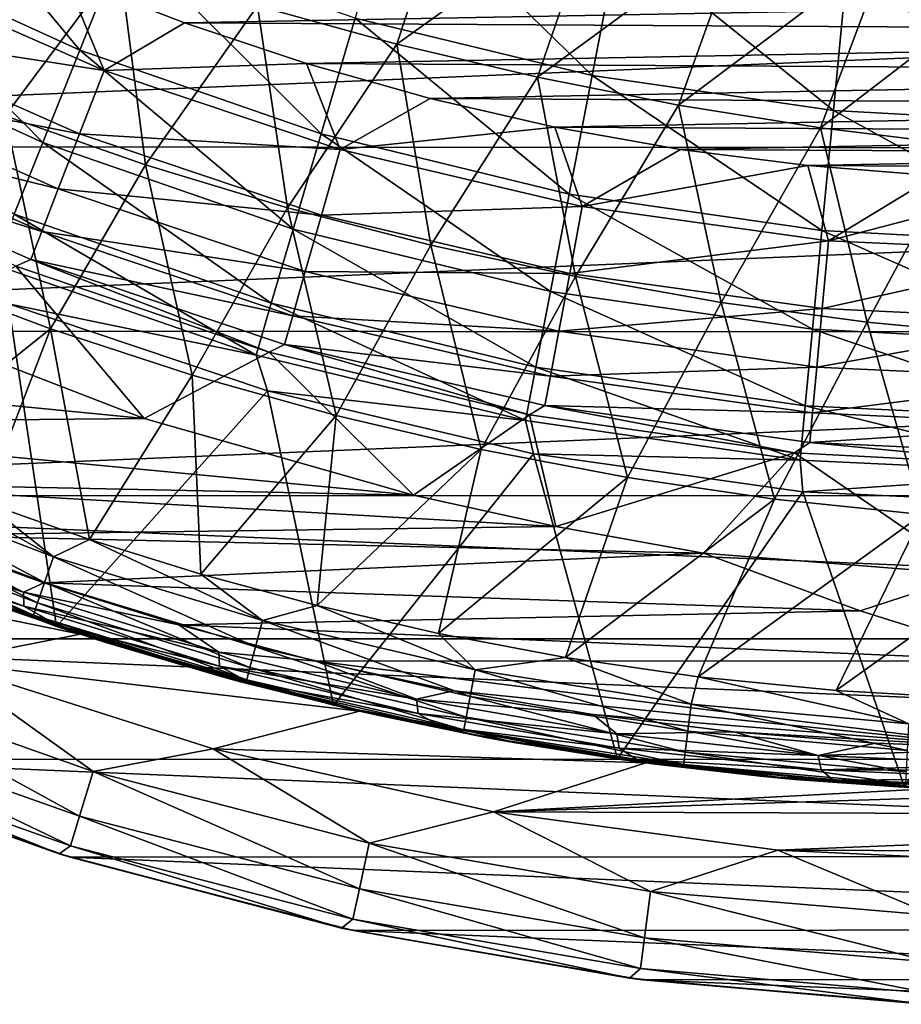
# Model space of a CAD drawing. Header units: metres. Extents: x -31 to 127, y -24 to 31.
# Tile 21 of 150: x -7.36 to -1.22, y -23.98 to -17.12. Entities that reach past the tile are written whole.
import ezdxf

# ---------------------------------------------------------------- set-up
doc = ezdxf.new("R2010")
doc.units = ezdxf.units.M
doc.layers.add('solid_12_381_041_XXX', color=7, linetype='CONTINUOUS')

msp = doc.modelspace()

# ---------------------------------------------------------------- linework, layer by layer
at = {"layer": 'solid_12_381_041_XXX'}
for points in [[(-8.173587, -15.853938, 124.063568), (-8.558072, -16.599712, 122.461281), (-6.941427, -17.338039, 122.461281)], [(-6.629573, -16.559095, 124.063568), (-8.173587, -15.853938, 124.063568), (-6.941427, -17.338039, 122.461281)], [(-4.329868, -16.064825, 145.47876), (-5.704026, -17.028086, 145.39209), (-4.734063, -17.294985, 145.402664)], [(-3.330506, -16.288666, 145.491745), (-4.329868, -16.064825, 145.47876), (-4.734063, -17.294985, 145.402664)], [(-4.749255, -16.173651, 125.583504), (-5.025521, -17.114292, 124.063568), (-3.375958, -17.514502, 124.063568)], [(-3.190354, -16.551859, 125.583504), (-4.749255, -16.173651, 125.583504), (-3.375958, -17.514502, 124.063568)], [(-3.330506, -16.288666, 145.491745), (-4.734063, -17.294985, 145.402664), (-3.756332, -17.525543, 145.412842)], [(-2.326473, -16.476646, 145.504227), (-3.330506, -16.288666, 145.491745), (-3.756332, -17.525543, 145.412842)], [(-6.664109, -16.724947, 145.381149), (-7.61224, -16.385988, 145.369858), (-7.460728, -17.794039, 145.301117)], [(-2.326473, -16.476646, 145.504227), (-3.756332, -17.525543, 145.412842), (-2.772946, -17.719667, 145.422638)], [(-1.320019, -16.628742, 145.51619), (-2.326473, -16.476646, 145.504227), (-2.772946, -17.719667, 145.422638)], [(-6.629573, -16.559095, 124.063568), (-6.941427, -17.338039, 122.461281), (-5.26192, -17.919353, 122.461281)], [(-5.025521, -17.114292, 124.063568), (-6.629573, -16.559095, 124.063568), (-5.26192, -17.919353, 122.461281)], [(-3.190354, -16.551859, 125.583504), (-3.375958, -17.514502, 124.063568), (-1.695822, -17.7561, 124.063568)], [(-1.602561, -16.780172, 125.583504), (-3.190354, -16.551859, 125.583504), (-1.695822, -17.7561, 124.063568)], [(-17.345131, -16.586674, -4), (17.31864, -16.614492, -4), (-15.866746, -18.005188, -4)], [(-15.866746, -18.005188, -4), (17.31864, -16.614492, -4), (15.844099, -18.025211, -4)], [(-8.558072, -16.599712, 122.461281), (-8.874656, -17.213774, 120.789749), (-7.198207, -17.979414, 120.789749)], [(-6.941427, -17.338039, 122.461281), (-8.558072, -16.599712, 122.461281), (-7.198207, -17.979414, 120.789749)], [(-1.320019, -16.628742, 145.51619), (-2.772946, -17.719667, 145.422638), (-1.78602, -17.877266, 145.432022)], [(-0.313395, -16.744926, 145.527618), (-1.320019, -16.628742, 145.51619), (-1.78602, -17.877266, 145.432022)], [(-8.566275, -17.203398, 142.793625), (-8.355068, -16.779238, 142.985138), (-6.771234, -17.478569, 142.985138)], [(-6.771234, -17.478569, 142.985138), (-8.355068, -16.779238, 142.985138), (-7.041751, -16.823648, 143.050308)], [(-6.664109, -16.724947, 145.381149), (-7.460728, -17.794039, 145.301117), (-6.484517, -18.134193, 145.309479)], [(-5.704026, -17.028086, 145.39209), (-6.664109, -16.724947, 145.381149), (-6.484517, -18.134193, 145.309479)], [(-0.313395, -16.744926, 145.527618), (-1.78602, -17.877266, 145.432022), (-0.797666, -17.998241, 145.440979)], [(-1.602561, -16.780172, 125.583504), (-1.695822, -17.7561, 124.063568), (0, -17.848919, 124.042908)], [(-1.602561, -16.780172, 125.583504), (0, -17.848919, 124.042908), (0, -16.867653, 125.567833)], [(-7.041751, -16.823648, 143.050308), (6.844324, -16.90493, 143.050308), (-6.211516, -17.147238, 143.050308)], [(-6.771234, -17.478569, 142.985138), (-7.041751, -16.823648, 143.050308), (-6.211516, -17.147238, 143.050308)], [(-6.211516, -17.147238, 143.050308), (6.844324, -16.90493, 143.050308), (6.013849, -17.217581, 143.050308)], [(-5.704026, -17.028086, 145.39209), (-6.484517, -18.134193, 145.309479), (-5.495801, -18.434307, 145.317535)], [(-4.734063, -17.294985, 145.402664), (-5.704026, -17.028086, 145.39209), (-5.495801, -18.434307, 145.317535)], [(-5.025521, -17.114292, 124.063568), (-5.26192, -17.919353, 122.461281), (-3.534761, -18.338388, 122.461281)], [(-3.375958, -17.514502, 124.063568), (-5.025521, -17.114292, 124.063568), (-3.534761, -18.338388, 122.461281)], [(-6.771234, -17.478569, 142.985138), (-6.211516, -17.147238, 143.050308), (-5.362784, -17.430954, 143.050308)], [(-6.211516, -17.147238, 143.050308), (6.013849, -17.217581, 143.050308), (-5.362784, -17.430954, 143.050308)], [(-7.198207, -17.979414, 120.789749), (-8.874656, -17.213774, 120.789749), (-7.397814, -18.477974, 119.06263)], [(-8.74895, -17.570261, 142.488266), (-8.566275, -17.203398, 142.793625), (-6.942403, -17.920408, 142.793625)], [(-6.942403, -17.920408, 142.793625), (-8.566275, -17.203398, 142.793625), (-6.771234, -17.478569, 142.985138)], [(-5.362784, -17.430954, 143.050308), (6.013849, -17.217581, 143.050308), (5.165426, -17.49057, 143.050308)], [(-6.941427, -17.338039, 122.461281), (-7.198207, -17.979414, 120.789749), (-5.456571, -18.582233, 120.789749)], [(-5.26192, -17.919353, 122.461281), (-6.941427, -17.338039, 122.461281), (-5.456571, -18.582233, 120.789749)], [(-4.734063, -17.294985, 145.402664), (-5.495801, -18.434307, 145.317535), (-4.496839, -18.694178, 145.325302)], [(-3.756332, -17.525543, 145.412842), (-4.734063, -17.294985, 145.402664), (-4.496839, -18.694178, 145.325302)], [(-5.12963, -18.02878, 142.985138), (-6.771234, -17.478569, 142.985138), (-5.362784, -17.430954, 143.050308)], [(-5.362784, -17.430954, 143.050308), (5.165426, -17.49057, 143.050308), (-4.501781, -17.673117, 143.050308)], [(-5.12963, -18.02878, 142.985138), (-5.362784, -17.430954, 143.050308), (-4.501781, -17.673117, 143.050308)], [(-6.942403, -17.920408, 142.793625), (-6.771234, -17.478569, 142.985138), (-5.12963, -18.02878, 142.985138)], [(-4.501781, -17.673117, 143.050308), (5.165426, -17.49057, 143.050308), (4.304946, -17.722225, 143.050308)], [(-3.756332, -17.525543, 145.412842), (-4.496839, -18.694178, 145.325302), (-3.489893, -18.91362, 145.332748)], [(-2.772946, -17.719667, 145.422638), (-3.756332, -17.525543, 145.412842), (-3.489893, -18.91362, 145.332748)], [(-3.375958, -17.514502, 124.063568), (-3.534761, -18.338388, 122.461281), (-1.775591, -18.591351, 122.461281)], [(-1.695822, -17.7561, 124.063568), (-3.375958, -17.514502, 124.063568), (-1.775591, -18.591351, 122.461281)], [(-8.891167, -17.855869, 142.08902), (-8.74895, -17.570261, 142.488266), (-7.09045, -18.302561, 142.488266)], [(-7.09045, -18.302561, 142.488266), (-8.74895, -17.570261, 142.488266), (-6.942403, -17.920408, 142.793625)], [(-5.12963, -18.02878, 142.985138), (-4.501781, -17.673117, 143.050308), (-3.634735, -17.872046, 143.050308)], [(-4.501781, -17.673117, 143.050308), (4.304946, -17.722225, 143.050308), (-3.634735, -17.872046, 143.050308)], [(-3.634735, -17.872046, 143.050308), (4.304946, -17.722225, 143.050308), (3.438298, -17.910873, 143.050308)], [(-2.772946, -17.719667, 145.422638), (-3.489893, -18.91362, 145.332748), (-2.477229, -19.092449, 145.33989)], [(-1.78602, -17.877266, 145.432022), (-2.772946, -17.719667, 145.422638), (-2.477229, -19.092449, 145.33989)], [(-7.460728, -17.794039, 145.301117), (-8.119569, -18.911264, 145.218216), (-7.145984, -19.276718, 145.223404)], [(-6.484517, -18.134193, 145.309479), (-7.460728, -17.794039, 145.301117), (-7.145984, -19.276718, 145.223404)], [(-1.695822, -17.7561, 124.063568), (-1.775591, -18.591351, 122.461281), (0, -18.686651, 122.438347)], [(-1.695822, -17.7561, 124.063568), (0, -18.686651, 122.438347), (0, -17.848919, 124.042908)], [(-8.983637, -18.041576, 141.621948), (-8.891167, -17.855869, 142.08902), (-7.205707, -18.600073, 142.08902)], [(-7.205707, -18.600073, 142.08902), (-8.891167, -17.855869, 142.08902), (-7.09045, -18.302561, 142.488266)], [(-3.444262, -18.425175, 142.985138), (-5.12963, -18.02878, 142.985138), (-3.634735, -17.872046, 143.050308)], [(-3.634735, -17.872046, 143.050308), (3.438298, -17.910873, 143.050308), (-2.759622, -18.027681, 143.050308)], [(-3.444262, -18.425175, 142.985138), (-3.634735, -17.872046, 143.050308), (-2.759622, -18.027681, 143.050308)], [(-1.78602, -17.877266, 145.432022), (-2.477229, -19.092449, 145.33989), (-1.461109, -19.230482, 145.346695)], [(-0.797666, -17.998241, 145.440979), (-1.78602, -17.877266, 145.432022), (-1.461109, -19.230482, 145.346695)], [(-7.09045, -18.302561, 142.488266), (-6.942403, -17.920408, 142.793625), (-5.259301, -18.484528, 142.793625)], [(-5.259301, -18.484528, 142.793625), (-6.942403, -17.920408, 142.793625), (-5.12963, -18.02878, 142.985138)], [(-5.26192, -17.919353, 122.461281), (-5.456571, -18.582233, 120.789749), (-3.66552, -19.016769, 120.789749)], [(-3.534761, -18.338388, 122.461281), (-5.26192, -17.919353, 122.461281), (-3.66552, -19.016769, 120.789749)], [(-2.759622, -18.027681, 143.050308), (3.438298, -17.910873, 143.050308), (2.563434, -18.056549, 143.050308)], [(-15.866746, -18.005188, -4), (15.844099, -18.025211, -4), (-14.277114, -19.291489, -4)], [(-14.277114, -19.291489, -4), (15.844099, -18.025211, -4), (14.260582, -19.303749, -4)], [(-7.198207, -17.979414, 120.789749), (-7.397814, -18.477974, 119.06263), (-5.607883, -19.097507, 119.06263)], [(-5.456571, -18.582233, 120.789749), (-7.198207, -17.979414, 120.789749), (-5.607883, -19.097507, 119.06263)], [(-0.797666, -17.998241, 145.440979), (-1.461109, -19.230482, 145.346695), (-0.443797, -19.327534, 145.353165)], [(-7.280648, -18.793518, 141.621948), (-7.386851, -18.840366, 141.120102), (-8.983637, -18.041576, 141.621948)], [(-7.280648, -18.793518, 141.621948), (-8.983637, -18.041576, 141.621948), (-7.205707, -18.600073, 142.08902)], [(-5.259301, -18.484528, 142.793625), (-5.12963, -18.02878, 142.985138), (-3.444262, -18.425175, 142.985138)], [(-3.444262, -18.425175, 142.985138), (-2.759622, -18.027681, 143.050308), (-1.874349, -18.140793, 143.050308)], [(-2.759622, -18.027681, 143.050308), (2.563434, -18.056549, 143.050308), (-1.874349, -18.140793, 143.050308)], [(-1.874349, -18.140793, 143.050308), (2.563434, -18.056549, 143.050308), (1.678418, -18.159981, 143.050308)], [(-6.484517, -18.134193, 145.309479), (-7.145984, -19.276718, 145.223404), (-6.15784, -19.599781, 145.228424)], [(-5.495801, -18.434307, 145.317535), (-6.484517, -18.134193, 145.309479), (-6.15784, -19.599781, 145.228424)], [(-1.729509, -18.664373, 142.985138), (-3.444262, -18.425175, 142.985138), (-1.874349, -18.140793, 143.050308)], [(-1.874349, -18.140793, 143.050308), (1.678418, -18.159981, 143.050308), (-0.985041, -18.210932, 143.050308)], [(-1.729509, -18.664373, 142.985138), (-1.874349, -18.140793, 143.050308), (-0.985041, -18.210932, 143.050308)], [(-1.729509, -18.664373, 142.985138), (-0.985041, -18.210932, 143.050308), (-0.097824, -18.237646, 143.050308)], [(0, -18.744333, 142.985138), (-1.729509, -18.664373, 142.985138), (-0.097824, -18.237646, 143.050308)], [(-7.205707, -18.600073, 142.08902), (-7.09045, -18.302561, 142.488266), (-5.371456, -18.87871, 142.488266)], [(-5.371456, -18.87871, 142.488266), (-7.09045, -18.302561, 142.488266), (-5.259301, -18.484528, 142.793625)], [(-3.534761, -18.338388, 122.461281), (-3.66552, -19.016769, 120.789749), (-1.841274, -19.279089, 120.789749)], [(-1.775591, -18.591351, 122.461281), (-3.534761, -18.338388, 122.461281), (-1.841274, -19.279089, 120.789749)], [(-5.495801, -18.434307, 145.317535), (-6.15784, -19.599781, 145.228424), (-5.1574, -19.880152, 145.233261)], [(-4.496839, -18.694178, 145.325302), (-5.495801, -18.434307, 145.317535), (-5.1574, -19.880152, 145.233261)], [(-3.531329, -18.890942, 142.793625), (-5.259301, -18.484528, 142.793625), (-3.444262, -18.425175, 142.985138)], [(-3.531329, -18.890942, 142.793625), (-3.444262, -18.425175, 142.985138), (-1.729509, -18.664373, 142.985138)], [(-7.397814, -18.477974, 119.06263), (-7.538547, -18.829668, 117.29406), (-5.714549, -19.460987, 117.29406)], [(-5.607883, -19.097507, 119.06263), (-7.397814, -18.477974, 119.06263), (-5.714549, -19.460987, 117.29406)], [(-5.371456, -18.87871, 142.488266), (-5.259301, -18.484528, 142.793625), (-3.531329, -18.890942, 142.793625)], [(-7.280648, -18.793518, 141.621948), (-7.205707, -18.600073, 142.08902), (-5.45877, -19.185587, 142.08902)], [(-5.45877, -19.185587, 142.08902), (-7.205707, -18.600073, 142.08902), (-5.371456, -18.87871, 142.488266)], [(-5.456571, -18.582233, 120.789749), (-5.607883, -19.097507, 119.06263), (-3.767168, -19.544094, 119.06263)], [(-3.66552, -19.016769, 120.789749), (-5.456571, -18.582233, 120.789749), (-3.767168, -19.544094, 119.06263)], [(-1.775591, -18.591351, 122.461281), (-1.841274, -19.279089, 120.789749), (-0.000005, -19.373688, 120.770699)], [(-1.775591, -18.591351, 122.461281), (-0.000005, -19.373688, 120.770699), (0, -18.686651, 122.438347)], [(-4.496839, -18.694178, 145.325302), (-5.1574, -19.880152, 145.233261), (-4.146929, -20.117548, 145.2379)], [(-3.489893, -18.91362, 145.332748), (-4.496839, -18.694178, 145.325302), (-4.146929, -20.117548, 145.2379)], [(-1.773229, -19.136187, 142.793625), (-3.531329, -18.890942, 142.793625), (-1.729509, -18.664373, 142.985138)], [(-1.773229, -19.136187, 142.793625), (-1.729509, -18.664373, 142.985138), (0, -18.744333, 142.985138)], [(0, -19.218168, 142.793625), (-1.773229, -19.136187, 142.793625), (0, -18.744333, 142.985138)], [(-7.386851, -18.840366, 141.120102), (-6.492525, -19.901787, 121.07782), (-8.205289, -19.23892, 121.876495)], [(-5.714549, -19.460987, 117.29406), (-7.538547, -18.829668, 117.29406), (-7.437493, -19.10323, 115.500305)], [(-7.280648, -18.793518, 141.621948), (-5.623038, -19.439816, 141.120102), (-7.386851, -18.840366, 141.120102)], [(-7.386851, -18.840366, 141.120102), (-5.623038, -19.439816, 141.120102), (-6.492525, -19.901787, 121.07782)], [(-5.515543, -19.385122, 141.621948), (-5.623038, -19.439816, 141.120102), (-7.280648, -18.793518, 141.621948)], [(-5.515543, -19.385122, 141.621948), (-7.280648, -18.793518, 141.621948), (-5.45877, -19.185587, 142.08902)], [(-7.145984, -19.276718, 145.223404), (-8.119569, -18.911264, 145.218216), (-8.310917, -20.20698, 145.13266)], [(-5.45877, -19.185587, 142.08902), (-5.371456, -18.87871, 142.488266), (-3.606635, -19.293791, 142.488266)], [(-3.606635, -19.293791, 142.488266), (-5.371456, -18.87871, 142.488266), (-3.531329, -18.890942, 142.793625)], [(-3.489893, -18.91362, 145.332748), (-4.146929, -20.117548, 145.2379), (-3.128694, -20.311691, 145.24234)], [(-3.606635, -19.293791, 142.488266), (-3.531329, -18.890942, 142.793625), (-1.773229, -19.136187, 142.793625)], [(-2.477229, -19.092449, 145.33989), (-3.489893, -18.91362, 145.332748), (-3.128694, -20.311691, 145.24234)], [(-3.66552, -19.016769, 120.789749), (-3.767168, -19.544094, 119.06263), (-1.892336, -19.813688, 119.06263)], [(-1.841274, -19.279089, 120.789749), (-3.66552, -19.016769, 120.789749), (-1.892336, -19.813688, 119.06263)], [(-7.437493, -19.10323, 115.500305), (-8.981305, -20.629488, 115.500305), (-7.103653, -21.348616, 115.500305)], [(-5.635247, -19.70949, 115.500305), (-7.437493, -19.10323, 115.500305), (-7.103653, -21.348616, 115.500305)], [(-5.714549, -19.460987, 117.29406), (-7.437493, -19.10323, 115.500305), (-5.635247, -19.70949, 115.500305)], [(-5.607883, -19.097507, 119.06263), (-5.714549, -19.460987, 117.29406), (-3.838799, -19.916065, 117.29406)], [(-3.767168, -19.544094, 119.06263), (-5.607883, -19.097507, 119.06263), (-3.838799, -19.916065, 117.29406)], [(-2.477229, -19.092449, 145.33989), (-3.128694, -20.311691, 145.24234), (-2.104961, -20.462299, 145.246567)], [(-1.461109, -19.230482, 145.346695), (-2.477229, -19.092449, 145.33989), (-2.104961, -20.462299, 145.246567)], [(-5.515543, -19.385122, 141.621948), (-5.45877, -19.185587, 142.08902), (-3.665262, -19.607416, 142.08902)], [(-3.665262, -19.607416, 142.08902), (-5.45877, -19.185587, 142.08902), (-3.606635, -19.293791, 142.488266)], [(-1.811043, -19.544266, 142.488266), (-3.606635, -19.293791, 142.488266), (-1.773229, -19.136187, 142.793625)], [(-1.811043, -19.544266, 142.488266), (-1.773229, -19.136187, 142.793625), (0, -19.218168, 142.793625)], [(-10.763163, -19.484337, 123.069244), (-8.205289, -19.23892, 121.876495), (-6.492525, -19.901787, 121.07782)], [(-1.461109, -19.230482, 145.346695), (-2.104961, -20.462299, 145.246567), (-1.077997, -20.569092, 145.250595)], [(0, -19.627996, 142.488266), (-1.811043, -19.544266, 142.488266), (0, -19.218168, 142.793625)], [(-0.443797, -19.327534, 145.353165), (-1.461109, -19.230482, 145.346695), (-1.077997, -20.569092, 145.250595)], [(-14.277114, -19.291489, -4), (14.260582, -19.303749, -4), (-12.581081, -20.43718, -4)], [(-12.581081, -20.43718, -4), (14.260582, -19.303749, -4), (12.573285, -20.442173, -4)], [(-7.145984, -19.276718, 145.223404), (-8.310917, -20.20698, 145.13266), (-7.608947, -20.482828, 145.13353)], [(-7.145984, -19.276718, 145.223404), (-7.608947, -20.482828, 145.13353), (-6.872626, -20.742504, 145.134476)], [(-6.15784, -19.599781, 145.228424), (-7.145984, -19.276718, 145.223404), (-6.872626, -20.742504, 145.134476)], [(-3.665262, -19.607416, 142.08902), (-3.606635, -19.293791, 142.488266), (-1.811043, -19.544266, 142.488266)], [(-1.841274, -19.279089, 120.789749), (-1.892336, -19.813688, 119.06263), (-0.00001, -19.903847, 119.062637)], [(-1.841274, -19.279089, 120.789749), (-0.00001, -19.903847, 119.062637), (-0.000005, -19.373688, 120.770699)], [(-5.515543, -19.385122, 141.621948), (-3.811574, -19.874529, 141.120102), (-5.623038, -19.439816, 141.120102)], [(-3.703381, -19.811338, 141.621948), (-3.811574, -19.874529, 141.120102), (-5.515543, -19.385122, 141.621948)], [(-3.703381, -19.811338, 141.621948), (-5.515543, -19.385122, 141.621948), (-3.665262, -19.607416, 142.08902)], [(-5.623038, -19.439816, 141.120102), (-4.619541, -20.434551, 120.20443), (-6.492525, -19.901787, 121.07782)], [(-3.838799, -19.916065, 117.29406), (-5.714549, -19.460987, 117.29406), (-5.635247, -19.70949, 115.500305)], [(-5.623038, -19.439816, 141.120102), (-3.811574, -19.874529, 141.120102), (-4.619541, -20.434551, 120.20443)], [(-9.898524, -19.933208, 122.666061), (-10.763163, -19.484337, 123.069244), (-6.492525, -19.901787, 121.07782)], [(-6.15784, -19.599781, 145.228424), (-6.872626, -20.742504, 145.134476), (-6.098429, -20.984001, 145.135544)], [(-5.1574, -19.880152, 145.233261), (-6.15784, -19.599781, 145.228424), (-6.098429, -20.984001, 145.135544)], [(-3.767168, -19.544094, 119.06263), (-3.838799, -19.916065, 117.29406), (-1.928286, -20.190784, 117.29406)], [(-1.892336, -19.813688, 119.06263), (-3.767168, -19.544094, 119.06263), (-1.928286, -20.190784, 117.29406)], [(-1.840482, -19.861963, 142.08902), (-3.665262, -19.607416, 142.08902), (-1.811043, -19.544266, 142.488266)], [(-1.840482, -19.861963, 142.08902), (-1.811043, -19.544266, 142.488266), (0, -19.627996, 142.488266)], [(-3.703381, -19.811338, 141.621948), (-3.665262, -19.607416, 142.08902), (-1.840482, -19.861963, 142.08902)], [(0, -19.947054, 142.08902), (-1.840482, -19.861963, 142.08902), (0, -19.627996, 142.488266)], [(-5.635247, -19.70949, 115.500305), (-7.103653, -21.348616, 115.500305), (-5.175675, -21.89649, 115.500305)], [(-3.7838, -20.147774, 115.500305), (-5.635247, -19.70949, 115.500305), (-5.175675, -21.89649, 115.500305)], [(-3.838799, -19.916065, 117.29406), (-5.635247, -19.70949, 115.500305), (-3.7838, -20.147774, 115.500305)], [(-3.811574, -19.874529, 141.120102), (-3.628119, -20.652597, 119.742119), (-4.619541, -20.434551, 120.20443)], [(-3.703381, -19.811338, 141.621948), (-1.967811, -20.140821, 141.120102), (-3.811574, -19.874529, 141.120102)], [(-3.811574, -19.874529, 141.120102), (-1.967811, -20.140821, 141.120102), (-3.628119, -20.652597, 119.742119)], [(-1.859623, -20.068533, 141.621948), (-1.967811, -20.140821, 141.120102), (-3.703381, -19.811338, 141.621948)], [(-1.859623, -20.068533, 141.621948), (-3.703381, -19.811338, 141.621948), (-1.840482, -19.861963, 142.08902)], [(-1.892336, -19.813688, 119.06263), (-1.928286, -20.190784, 117.29406), (0.000056, -20.282654, 117.294067)], [(-1.892336, -19.813688, 119.06263), (0.000056, -20.282654, 117.294067), (-0.00001, -19.903847, 119.062637)], [(-1.859623, -20.068533, 141.621948), (-1.840482, -19.861963, 142.08902), (0, -19.947054, 142.08902)], [(-9.898524, -19.933208, 122.666061), (-6.492525, -19.901787, 121.07782), (-4.619541, -20.434551, 120.20443)], [(-9.015444, -20.343069, 122.254272), (-9.898524, -19.933208, 122.666061), (-4.619541, -20.434551, 120.20443)], [(-5.1574, -19.880152, 145.233261), (-6.098429, -20.984001, 145.135544), (-5.289414, -21.203777, 145.136673)], [(-4.146929, -20.117548, 145.2379), (-5.1574, -19.880152, 145.233261), (-5.289414, -21.203777, 145.136673)], [(-1.928286, -20.190784, 117.29406), (-3.838799, -19.916065, 117.29406), (-3.7838, -20.147774, 115.500305)], [(0, -20.154509, 141.621948), (-1.859623, -20.068533, 141.621948), (0, -19.947054, 142.08902)], [(-1.859623, -20.068533, 141.621948), (-0.107371, -20.236439, 141.120102), (-1.967811, -20.140821, 141.120102)], [(0, -20.154509, 141.621948), (-0.107371, -20.236439, 141.120102), (-1.859623, -20.068533, 141.621948)], [(-4.146929, -20.117548, 145.2379), (-5.289414, -21.203777, 145.136673), (-4.444496, -21.398577, 145.137939)], [(-3.7838, -20.147774, 115.500305), (-5.175675, -21.89649, 115.500305), (-3.19931, -22.270782, 115.500305)], [(-3.128694, -20.311691, 145.24234), (-4.146929, -20.117548, 145.2379), (-4.444496, -21.398577, 145.137939)], [(-1.908163, -20.410427, 115.500305), (-3.7838, -20.147774, 115.500305), (-3.19931, -22.270782, 115.500305)], [(-1.928286, -20.190784, 117.29406), (-3.7838, -20.147774, 115.500305), (-1.908163, -20.410427, 115.500305)], [(-1.967811, -20.140821, 141.120102), (-2.600076, -20.838417, 119.262741), (-3.628119, -20.652597, 119.742119)], [(-1.967811, -20.140821, 141.120102), (-0.733275, -20.987194, 119.262741), (-2.600076, -20.838417, 119.262741)], [(-1.967811, -20.140821, 141.120102), (-0.107371, -20.236439, 141.120102), (-0.733275, -20.987194, 119.262741)], [(-8.310917, -20.20698, 145.13266), (-8.54575, -20.321976, 145.089645), (-7.125127, -20.864489, 145.090866)], [(-7.608947, -20.482828, 145.13353), (-8.310917, -20.20698, 145.13266), (-7.125127, -20.864489, 145.090866)], [(-1.928286, -20.190784, 117.29406), (-1.908163, -20.410427, 115.500305), (0.000056, -20.282654, 117.294067)], [(-1.908163, -20.410427, 115.500305), (0, -20.5, 115.500305), (0.000056, -20.282654, 117.294067)], [(-9.015444, -20.343069, 122.254272), (-4.619541, -20.434551, 120.20443), (-3.628119, -20.652597, 119.742119)], [(-8.115273, -20.712032, 121.834518), (-9.015444, -20.343069, 122.254272), (-3.628119, -20.652597, 119.742119)], [(-8.54575, -20.321976, 145.089645), (-8.618948, -20.49618, 144.982895), (-7.186037, -21.043036, 144.983582)], [(-7.125127, -20.864489, 145.090866), (-8.54575, -20.321976, 145.089645), (-7.186037, -21.043036, 144.983582)], [(-3.128694, -20.311691, 145.24234), (-4.444496, -21.398577, 145.137939), (-3.56105, -21.564837, 145.139374)], [(-2.104961, -20.462299, 145.246567), (-3.128694, -20.311691, 145.24234), (-3.56105, -21.564837, 145.139374)], [(-1.908163, -20.410427, 115.500305), (-3.19931, -22.270782, 115.500305), (-1.201428, -22.467855, 115.500305)], [(-1.908163, -20.410427, 115.500305), (-1.201428, -22.467855, 115.500305), (0, -20.5, 115.500305)], [(-12.581081, -20.43718, -4), (12.573285, -20.442173, -4), (10.797912, -21.433685, -4)], [(-12.581081, -20.43718, -4), (10.797912, -21.433685, -4), (-10.79584, -21.434721, -4)], [(-6.872626, -20.742504, 145.134476), (-7.608947, -20.482828, 145.13353), (-7.125127, -20.864489, 145.090866)], [(-2.104961, -20.462299, 145.246567), (-3.56105, -21.564837, 145.139374), (-2.637792, -21.698473, 145.141037)], [(-1.077997, -20.569092, 145.250595), (-2.104961, -20.462299, 145.246567), (-2.637792, -21.698473, 145.141037)], [(-8.618948, -20.49618, 144.982895), (-8.67704, -20.634727, 144.818771), (-7.234276, -21.184822, 144.819046)], [(-7.186037, -21.043036, 144.983582), (-8.618948, -20.49618, 144.982895), (-7.234276, -21.184822, 144.819046)], [(-8.836968, -20.691462), (-7.103653, -21.348616, 115.500305), (-8.981305, -20.629488, 115.500305)], [(-8.664989, -20.606176, 122.113861), (-7.33165, -21.110374, 121.492111), (-8.669364, -20.701271, 122.18914)], [(-8.664989, -20.606176, 122.113861), (-8.115273, -20.712032, 121.834518), (-7.33165, -21.110374, 121.492111)], [(-1.077997, -20.569092, 145.250595), (-2.637792, -21.698473, 145.141037), (-1.677518, -21.795399, 145.142914)], [(-0.050069, -20.631788, 145.254395), (-1.077997, -20.569092, 145.250595), (-1.677518, -21.795399, 145.142914)], [(-6.937965, -21.403214), (-8.836968, -20.691462), (-9.760043, -20.826323)], [(-6.937965, -21.403214), (-7.103653, -21.348616, 115.500305), (-8.836968, -20.691462)], [(-8.67704, -20.634727, 144.818771), (-8.711577, -20.717506, 144.621109), (-7.262825, -21.269264, 144.621124)], [(-7.234276, -21.184822, 144.819046), (-8.67704, -20.634727, 144.818771), (-7.262825, -21.269264, 144.621124)], [(-8.115273, -20.712032, 121.834518), (-3.628119, -20.652597, 119.742119), (-2.600076, -20.838417, 119.262741)], [(-0.050069, -20.631788, 145.254395), (-1.677518, -21.795399, 145.142914), (-0.681889, -21.851362, 145.144989)], [(-7.262825, -21.269264, 144.621124), (-8.711577, -20.717506, 144.621109), (-7.695456, -21.143084, 144.439377)], [(-8.669364, -20.701271, 122.18914), (-7.330862, -21.20742, 121.56498), (-8.399142, -20.865534, 122.174797)], [(-7.33165, -21.110374, 121.492111), (-7.330862, -21.20742, 121.56498), (-8.669364, -20.701271, 122.18914)], [(-7.192085, -21.044374, 121.40403), (-8.115273, -20.712032, 121.834518), (-2.600076, -20.838417, 119.262741)], [(-7.33165, -21.110374, 121.492111), (-8.115273, -20.712032, 121.834518), (-7.192085, -21.044374, 121.40403)], [(-6.872626, -20.742504, 145.134476), (-7.125127, -20.864489, 145.090866), (-5.670388, -21.308027, 145.092194)], [(-6.098429, -20.984001, 145.135544), (-6.872626, -20.742504, 145.134476), (-5.670388, -21.308027, 145.092194)], [(-6.937965, -21.403214), (-9.760043, -20.826323), (-7.912819, -21.59544)], [(-7.753376, -21.121912, 121.949333), (-8.399142, -20.865534, 122.174797), (-7.094624, -21.342554, 121.56649)], [(-7.330862, -21.20742, 121.56498), (-7.094624, -21.342554, 121.56649), (-8.399142, -20.865534, 122.174797)], [(-1.508561, -21.240376, 118.753754), (-7.192085, -21.044374, 121.40403), (-2.600076, -20.838417, 119.262741)], [(-7.125127, -20.864489, 145.090866), (-7.186037, -21.043036, 144.983582), (-5.718742, -21.490019, 144.984314)], [(-5.670388, -21.308027, 145.092194), (-7.125127, -20.864489, 145.090866), (-5.718742, -21.490019, 144.984314)], [(-1.508561, -21.240376, 118.753754), (-2.600076, -20.838417, 119.262741), (-0.733275, -20.987194, 119.262741)], [(-5.289414, -21.203777, 145.136673), (-6.098429, -20.984001, 145.135544), (-5.670388, -21.308027, 145.092194)], [(-1.508561, -21.240376, 118.753754), (-0.733275, -20.987194, 119.262741), (-0.401847, -21.588074, 118.237686)], [(-7.33165, -21.110374, 121.492111), (-7.192085, -21.044374, 121.40403), (-6.25112, -21.337729, 120.965248)], [(-7.186037, -21.043036, 144.983582), (-7.234276, -21.184822, 144.819046), (-5.756932, -21.634295, 144.819305)], [(-1.508561, -21.240376, 118.753754), (-6.25112, -21.337729, 120.965248), (-7.192085, -21.044374, 121.40403)], [(-5.718742, -21.490019, 144.984314), (-7.186037, -21.043036, 144.983582), (-5.756932, -21.634295, 144.819305)], [(-6.862274, -21.427999, 121.538399), (-7.753376, -21.121912, 121.949333), (-7.094624, -21.342554, 121.56649)], [(-7.695456, -21.143084, 144.439377), (-7.753376, -21.121912, 121.949333), (-6.862274, -21.427999, 121.538399)], [(-6.765883, -21.45863, 144.440643), (-7.695456, -21.143084, 144.439377), (-6.862274, -21.427999, 121.538399)], [(-7.262825, -21.269264, 144.621124), (-7.695456, -21.143084, 144.439377), (-6.765883, -21.45863, 144.440643)], [(-7.33165, -21.110374, 121.492111), (-6.25112, -21.337729, 120.965248), (-5.973831, -21.526947, 120.858948)], [(-7.33165, -21.110374, 121.492111), (-5.973831, -21.526947, 120.858948), (-7.330862, -21.20742, 121.56498)], [(-7.330862, -21.20742, 121.56498), (-5.967839, -21.625589, 120.929398), (-7.094624, -21.342554, 121.56649)], [(-5.973831, -21.526947, 120.858948), (-5.967839, -21.625589, 120.929398), (-7.330862, -21.20742, 121.56498)], [(-7.234276, -21.184822, 144.819046), (-7.262825, -21.269264, 144.621124), (-5.779397, -21.71991, 144.621124)], [(-5.756932, -21.634295, 144.819305), (-7.234276, -21.184822, 144.819046), (-5.779397, -21.71991, 144.621124)], [(-1.508561, -21.240376, 118.753754), (-0.401847, -21.588074, 118.237686), (-6.25112, -21.337729, 120.965248)], [(-5.289414, -21.203777, 145.136673), (-5.670388, -21.308027, 145.092194), (-4.188493, -21.650515, 145.093719)], [(-4.444496, -21.398577, 145.137939), (-5.289414, -21.203777, 145.136673), (-4.188493, -21.650515, 145.093719)], [(-7.262825, -21.269264, 144.621124), (-6.765883, -21.45863, 144.440643), (-5.823431, -21.73333, 144.441925)], [(-5.779397, -21.71991, 144.621124), (-7.262825, -21.269264, 144.621124), (-5.823431, -21.73333, 144.441925)], [(-5.670388, -21.308027, 145.092194), (-5.718742, -21.490019, 144.984314), (-4.224091, -21.83503, 144.985168)], [(-4.188493, -21.650515, 145.093719), (-5.670388, -21.308027, 145.092194), (-4.224091, -21.83503, 144.985168)], [(-6.937965, -21.403214), (-5.175675, -21.89649, 115.500305), (-7.103653, -21.348616, 115.500305)], [(-6.862274, -21.427999, 121.538399), (-7.094624, -21.342554, 121.56649), (-5.767791, -21.736685, 120.947777)], [(-5.967839, -21.625589, 120.929398), (-5.767791, -21.736685, 120.947777), (-7.094624, -21.342554, 121.56649)], [(-0.401847, -21.588074, 118.237686), (-5.298335, -21.58926, 120.520958), (-6.25112, -21.337729, 120.965248)], [(-5.973831, -21.526947, 120.858948), (-6.25112, -21.337729, 120.965248), (-5.298335, -21.58926, 120.520958)], [(-10.79584, -21.434721, -4), (10.797912, -21.433685, -4), (8.94715, -22.269287, -4)], [(-10.79584, -21.434721, -4), (8.94715, -22.269287, -4), (-8.934976, -22.274052, -4)], [(-4.993204, -21.938599), (-6.937965, -21.403214), (-7.912819, -21.59544)], [(-4.993204, -21.938599), (-5.175675, -21.89649, 115.500305), (-6.937965, -21.403214)], [(-5.955992, -21.697376, 121.120422), (-6.862274, -21.427999, 121.538399), (-5.767791, -21.736685, 120.947777)], [(-6.765883, -21.45863, 144.440643), (-6.862274, -21.427999, 121.538399), (-5.955992, -21.697376, 121.120422)], [(-3.56105, -21.564837, 145.139374), (-4.444496, -21.398577, 145.137939), (-4.188493, -21.650515, 145.093719)], [(-5.823431, -21.73333, 144.441925), (-6.765883, -21.45863, 144.440643), (-5.955992, -21.697376, 121.120422)], [(-5.718742, -21.490019, 144.984314), (-5.756932, -21.634295, 144.819305), (-4.252096, -21.981024, 144.819641)], [(-4.224091, -21.83503, 144.985168), (-5.718742, -21.490019, 144.984314), (-4.252096, -21.981024, 144.819641)], [(-5.973831, -21.526947, 120.858948), (-5.298335, -21.58926, 120.520958), (-4.596416, -21.855364, 120.216652)], [(-5.973831, -21.526947, 120.858948), (-4.596416, -21.855364, 120.216652), (-5.967839, -21.625589, 120.929398)], [(-0.401847, -21.588074, 118.237686), (-0.401847, -22.198296, 118.237686), (-5.298335, -21.58926, 120.520958)], [(-0.401847, -22.198296, 118.237686), (-4.339107, -21.79641, 120.073662), (-5.298335, -21.58926, 120.520958)], [(-4.596416, -21.855364, 120.216652), (-5.298335, -21.58926, 120.520958), (-4.339107, -21.79641, 120.073662)], [(-3.56105, -21.564837, 145.139374), (-4.188493, -21.650515, 145.093719), (-2.686281, -21.89036, 145.09549)], [(-2.637792, -21.698473, 145.141037), (-3.56105, -21.564837, 145.139374), (-2.686281, -21.89036, 145.09549)], [(-8.718385, -21.696535, -0.07612), (-6.846982, -22.357744, -0.07612), (-7.912819, -21.59544)], [(-4.993204, -21.938599), (-7.912819, -21.59544), (-6.012, -22.200266)], [(-6.846982, -22.357744, -0.07612), (-6.012, -22.200266), (-7.912819, -21.59544)], [(-5.967839, -21.625589, 120.929398), (-4.585192, -21.955254, 120.284653), (-5.767791, -21.736685, 120.947777)], [(-4.596416, -21.855364, 120.216652), (-4.585192, -21.955254, 120.284653), (-5.967839, -21.625589, 120.929398)], [(-5.756932, -21.634295, 144.819305), (-5.779397, -21.71991, 144.621124), (-4.268427, -22.067301, 144.62114)], [(-4.252096, -21.981024, 144.819641), (-5.756932, -21.634295, 144.819305), (-4.268427, -22.067301, 144.62114)], [(-4.188493, -21.650515, 145.093719), (-4.224091, -21.83503, 144.985168), (-2.708993, -22.076456, 144.986191)], [(-2.686281, -21.89036, 145.09549), (-4.188493, -21.650515, 145.093719), (-2.708993, -22.076456, 144.986191)], [(-6.942062, -22.668213, -0.293171), (-8.718385, -21.696535, -0.07612), (-8.839452, -21.997822, -0.293171)], [(-6.942062, -22.668213, -0.293171), (-6.846982, -22.357744, -0.07612), (-8.718385, -21.696535, -0.07612)], [(-5.035715, -21.929239, 120.697289), (-5.955992, -21.697376, 121.120422), (-5.767791, -21.736685, 120.947777)], [(-5.823431, -21.73333, 144.441925), (-5.955992, -21.697376, 121.120422), (-5.035715, -21.929239, 120.697289)], [(-5.779397, -21.71991, 144.621124), (-5.823431, -21.73333, 144.441925), (-4.869894, -21.96666, 144.443222)], [(-4.268427, -22.067301, 144.62114), (-5.779397, -21.71991, 144.621124), (-4.869894, -21.96666, 144.443222)], [(-2.637792, -21.698473, 145.141037), (-2.686281, -21.89036, 145.09549), (-1.170631, -22.026415, 145.097534)], [(-1.677518, -21.795399, 145.142914), (-2.637792, -21.698473, 145.141037), (-1.170631, -22.026415, 145.097534)], [(-4.869894, -21.96666, 144.443222), (-5.823431, -21.73333, 144.441925), (-5.035715, -21.929239, 120.697289)], [(-5.035715, -21.929239, 120.697289), (-5.767791, -21.736685, 120.947777), (-4.42309, -22.047468, 120.320732)], [(-4.585192, -21.955254, 120.284653), (-4.42309, -22.047468, 120.320732), (-5.767791, -21.736685, 120.947777)], [(-4.596416, -21.855364, 120.216652), (-4.339107, -21.79641, 120.073662), (-3.370768, -21.960449, 119.622116)], [(-4.596416, -21.855364, 120.216652), (-3.370768, -21.960449, 119.622116), (-3.204205, -22.0952, 119.567451)], [(-4.596416, -21.855364, 120.216652), (-3.204205, -22.0952, 119.567451), (-4.585192, -21.955254, 120.284653)], [(-0.401847, -22.198296, 118.237686), (-3.370768, -21.960449, 119.622116), (-4.339107, -21.79641, 120.073662)], [(-4.224091, -21.83503, 144.985168), (-4.252096, -21.981024, 144.819641), (-2.726743, -22.223375, 144.820068)], [(-2.708993, -22.076456, 144.986191), (-4.224091, -21.83503, 144.985168), (-2.726743, -22.223375, 144.820068)], [(-0.681889, -21.851362, 145.144989), (-1.677518, -21.795399, 145.142914), (-1.170631, -22.026415, 145.097534)], [(-4.993204, -21.938599), (-3.19931, -22.270782, 115.500305), (-5.175675, -21.89649, 115.500305)], [(-4.102756, -22.12278, 120.270317), (-5.035715, -21.929239, 120.697289), (-4.42309, -22.047468, 120.320732)], [(-4.869894, -21.96666, 144.443222), (-5.035715, -21.929239, 120.697289), (-4.102756, -22.12278, 120.270317)], [(-2.686281, -21.89036, 145.09549), (-2.708993, -22.076456, 144.986191), (-1.1804, -22.213129, 144.987381)], [(-1.170631, -22.026415, 145.097534), (-2.686281, -21.89036, 145.09549), (-1.1804, -22.213129, 144.987381)], [(-8.839452, -21.997822, -0.293171), (-8.920285, -22.198984, -0.618042), (-7.005545, -22.875505, -0.618042)], [(-6.942062, -22.668213, -0.293171), (-8.839452, -21.997822, -0.293171), (-7.005545, -22.875505, -0.618042)], [(-3.001825, -22.298466), (-4.993204, -21.938599), (-6.012, -22.200266)], [(-3.001825, -22.298466), (-3.19931, -22.270782, 115.500305), (-4.993204, -21.938599)], [(-3.907086, -22.158175, 144.444534), (-4.869894, -21.96666, 144.443222), (-4.102756, -22.12278, 120.270317)], [(-4.268427, -22.067301, 144.62114), (-4.869894, -21.96666, 144.443222), (-3.907086, -22.158175, 144.444534)], [(-4.585192, -21.955254, 120.284653), (-3.187728, -22.195995, 119.633011), (-4.42309, -22.047468, 120.320732)], [(-3.204205, -22.0952, 119.567451), (-3.187728, -22.195995, 119.633011), (-4.585192, -21.955254, 120.284653)], [(-4.252096, -21.981024, 144.819641), (-4.268427, -22.067301, 144.62114), (-2.736935, -22.30979, 144.621231)], [(-2.726743, -22.223375, 144.820068), (-4.252096, -21.981024, 144.819641), (-2.736935, -22.30979, 144.621231)], [(-0.401847, -22.198296, 118.237686), (-2.391779, -22.082109, 119.165611), (-3.370768, -21.960449, 119.622116)], [(-3.204205, -22.0952, 119.567451), (-3.370768, -21.960449, 119.622116), (-2.391779, -22.082109, 119.165611)], [(-4.102756, -22.12278, 120.270317), (-4.42309, -22.047468, 120.320732), (-3.064882, -22.274544, 119.687393)], [(-3.187728, -22.195995, 119.633011), (-3.064882, -22.274544, 119.687393), (-4.42309, -22.047468, 120.320732)], [(-4.268427, -22.067301, 144.62114), (-3.907086, -22.158175, 144.444534), (-2.936841, -22.307508, 144.445862)], [(-2.736935, -22.30979, 144.621231), (-4.268427, -22.067301, 144.62114), (-2.936841, -22.307508, 144.445862)], [(-3.158904, -22.277147, 119.838196), (-4.102756, -22.12278, 120.270317), (-3.064882, -22.274544, 119.687393)], [(-3.907086, -22.158175, 144.444534), (-4.102756, -22.12278, 120.270317), (-3.158904, -22.277147, 119.838196)], [(-3.204205, -22.0952, 119.567451), (-2.391779, -22.082109, 119.165611), (-1.801853, -22.246191, 118.913528)], [(-3.204205, -22.0952, 119.567451), (-1.801853, -22.246191, 118.913528), (-3.187728, -22.195995, 119.633011)], [(-2.708993, -22.076456, 144.986191), (-2.726743, -22.223375, 144.820068), (-1.187889, -22.360165, 144.820587)], [(-1.1804, -22.213129, 144.987381), (-2.708993, -22.076456, 144.986191), (-1.187889, -22.360165, 144.820587)], [(-0.401847, -22.198296, 118.237686), (-1.402139, -22.161392, 118.704132), (-2.391779, -22.082109, 119.165611)], [(-1.801853, -22.246191, 118.913528), (-2.391779, -22.082109, 119.165611), (-1.402139, -22.161392, 118.704132)], [(-8.920285, -22.198984, -0.618042), (-9.000687, -22.248318, -1), (-7.085309, -22.930294, -1)], [(-7.005545, -22.875505, -0.618042), (-8.920285, -22.198984, -0.618042), (-7.085309, -22.930294, -1)], [(-6.846982, -22.357744, -0.07612), (-4.926247, -22.857864, -0.07612), (-6.012, -22.200266)], [(-3.001825, -22.298466), (-6.012, -22.200266), (-4.060794, -22.638103)], [(-4.926247, -22.857864, -0.07612), (-4.060794, -22.638103), (-6.012, -22.200266)], [(-2.936841, -22.307508, 144.445862), (-3.907086, -22.158175, 144.444534), (-3.158904, -22.277147, 119.838196)], [(-3.187728, -22.195995, 119.633011), (-1.780109, -22.347553, 118.976624), (-3.064882, -22.274544, 119.687393)], [(-1.801853, -22.246191, 118.913528), (-1.780109, -22.347553, 118.976624), (-3.187728, -22.195995, 119.633011)], [(-1.801853, -22.246191, 118.913528), (-1.402139, -22.161392, 118.704132), (-0.401847, -22.198296, 118.237686)], [(-1.801853, -22.246191, 118.913528), (-0.401847, -22.198296, 118.237686), (-0.393911, -22.309713, 118.257668)], [(-8.934976, -22.274052, -4), (-7.085309, -22.930294, -1), (-9.000687, -22.248318, -1)], [(-8.934976, -22.274052, -4), (8.94715, -22.269287, -4), (7.029178, -22.947445, -4)], [(-8.934976, -22.274052, -4), (-7.007277, -22.954052, -4), (-7.085309, -22.930294, -1)], [(-8.934976, -22.274052, -4), (7.029178, -22.947445, -4), (-7.007277, -22.954052, -4)], [(-3.001825, -22.298466), (-1.201428, -22.467855, 115.500305), (-3.19931, -22.270782, 115.500305)], [(-2.205828, -22.391613, 119.400703), (-3.158904, -22.277147, 119.838196), (-3.064882, -22.274544, 119.687393)], [(-2.205828, -22.391613, 119.400703), (-3.064882, -22.274544, 119.687393), (-1.697407, -22.417686, 119.049728)], [(-1.780109, -22.347553, 118.976624), (-1.697407, -22.417686, 119.049728), (-3.064882, -22.274544, 119.687393)], [(-2.726743, -22.223375, 144.820068), (-2.736935, -22.30979, 144.621231), (-1.191992, -22.446173, 144.621353)], [(-1.187889, -22.360165, 144.820587), (-2.726743, -22.223375, 144.820068), (-1.191992, -22.446173, 144.621353)], [(-1.801853, -22.246191, 118.913528), (-0.393911, -22.309713, 118.257668), (-1.780109, -22.347553, 118.976624)], [(-0.996665, -22.477612), (-3.001825, -22.298466), (-4.060794, -22.638103)], [(-2.936841, -22.307508, 144.445862), (-3.158904, -22.277147, 119.838196), (-2.205828, -22.391613, 119.400703)], [(-0.996665, -22.477612), (-1.201428, -22.467855, 115.500305), (-3.001825, -22.298466)], [(-1.961006, -22.414381, 144.447205), (-2.936841, -22.307508, 144.445862), (-2.205828, -22.391613, 119.400703)], [(-2.736935, -22.30979, 144.621231), (-2.936841, -22.307508, 144.445862), (-1.961006, -22.414381, 144.447205)], [(-1.191992, -22.446173, 144.621353), (-2.736935, -22.30979, 144.621231), (-1.961006, -22.414381, 144.447205)], [(-0.393911, -22.309713, 118.257668), (-0.385578, -22.351694, 118.276649), (-1.780109, -22.347553, 118.976624)], [(-4.994655, -23.175278, -0.293171), (-6.846982, -22.357744, -0.07612), (-6.942062, -22.668213, -0.293171)], [(-4.994655, -23.175278, -0.293171), (-4.926247, -22.857864, -0.07612), (-6.846982, -22.357744, -0.07612)], [(-1.245209, -22.465517, 118.957832), (-2.205828, -22.391613, 119.400703), (-1.697407, -22.417686, 119.049728)], [(-1.961006, -22.414381, 144.447205), (-2.205828, -22.391613, 119.400703), (-1.245209, -22.465517, 118.957832)], [(-1.780109, -22.347553, 118.976624), (-0.366961, -22.410196, 118.31813), (-1.697407, -22.417686, 119.049728)], [(-0.385578, -22.351694, 118.276649), (-0.366961, -22.410196, 118.31813), (-1.780109, -22.347553, 118.976624)], [(-0.366961, -22.410196, 118.31813), (-0.340164, -22.459368, 118.3769), (-1.697407, -22.417686, 119.049728)], [(1.023618, -22.476307), (-4.060794, -22.638103), (3.899206, -22.666435)], [(1.023618, -22.476307), (-0.996665, -22.477612), (-4.060794, -22.638103)], [(-0.981437, -22.478584, 144.448547), (-1.961006, -22.414381, 144.447205), (-1.245209, -22.465517, 118.957832)], [(-1.191992, -22.446173, 144.621353), (-1.961006, -22.414381, 144.447205), (-0.981437, -22.478584, 144.448547)], [(-1.245209, -22.465517, 118.957832), (-1.697407, -22.417686, 119.049728), (-0.325346, -22.476473, 118.409134)], [(-0.340164, -22.459368, 118.3769), (-0.325346, -22.476473, 118.409134), (-1.697407, -22.417686, 119.049728)], [(-1.245209, -22.465517, 118.957832), (-0.325346, -22.476473, 118.409134), (-0.278774, -22.498274, 118.509575)], [(-0.981437, -22.478584, 144.448547), (-1.245209, -22.465517, 118.957832), (-0.278774, -22.498274, 118.509575)], [(-6.942062, -22.668213, -0.293171), (-7.005545, -22.875505, -0.618042), (-5.040329, -23.387207, -0.618042)], [(-4.994655, -23.175278, -0.293171), (-6.942062, -22.668213, -0.293171), (-5.040329, -23.387207, -0.618042)], [(-4.926247, -22.857864, -0.07612), (-2.970017, -23.193295, -0.07612), (-4.060794, -22.638103)], [(-4.060794, -22.638103), (-2.081924, -22.905529), (3.899206, -22.666435)], [(-2.970017, -23.193295, -0.07612), (-2.081924, -22.905529), (-4.060794, -22.638103)], [(-2.081924, -22.905529), (1.914707, -22.920139), (3.899206, -22.666435)], [(-7.005545, -22.875505, -0.618042), (-7.085309, -22.930294, -1), (-5.119081, -23.447708, -1)], [(-5.040329, -23.387207, -0.618042), (-7.005545, -22.875505, -0.618042), (-5.119081, -23.447708, -1)], [(-3.01126, -23.515366, -0.293171), (-4.926247, -22.857864, -0.07612), (-4.994655, -23.175278, -0.293171)], [(-3.01126, -23.515366, -0.293171), (-2.970017, -23.193295, -0.07612), (-4.926247, -22.857864, -0.07612)], [(-7.007277, -22.954052, -4), (-5.119081, -23.447708, -1), (-7.085309, -22.930294, -1)], [(-7.007277, -22.954052, -4), (7.029178, -22.947445, -4), (5.066245, -23.458628, -4)], [(-7.007277, -22.954052, -4), (-5.036901, -23.464987, -4), (-5.119081, -23.447708, -1)], [(-7.007277, -22.954052, -4), (5.066245, -23.458628, -4), (-5.036901, -23.464987, -4)], [(-2.970017, -23.193295, -0.07612), (-0.992389, -23.361614, -0.07612), (-2.081924, -22.905529)], [(-2.081924, -22.905529), (-0.084513, -22.999249), (1.914707, -22.920139)], [(-0.992389, -23.361614, -0.07612), (-0.084513, -22.999249), (-2.081924, -22.905529)], [(-4.994655, -23.175278, -0.293171), (-5.040329, -23.387207, -0.618042), (-3.038797, -23.730404, -0.618042)], [(-3.01126, -23.515366, -0.293171), (-4.994655, -23.175278, -0.293171), (-3.038797, -23.730404, -0.618042)], [(-1.00617, -23.686024, -0.293171), (-2.970017, -23.193295, -0.07612), (-3.01126, -23.515366, -0.293171)], [(-1.00617, -23.686024, -0.293171), (-0.992389, -23.361614, -0.07612), (-2.970017, -23.193295, -0.07612)], [(-5.040329, -23.387207, -0.618042), (-5.119081, -23.447708, -1), (-3.116116, -23.796844, -1)], [(-3.038797, -23.730404, -0.618042), (-5.040329, -23.387207, -0.618042), (-3.116116, -23.796844, -1)], [(-5.036901, -23.464987, -4), (-3.116116, -23.796844, -1), (-5.119081, -23.447708, -1)], [(-5.036901, -23.464987, -4), (5.066245, -23.458628, -4), (3.059366, -23.80398, -4)], [(-5.036901, -23.464987, -4), (-3.024541, -23.808317, -4), (-3.116116, -23.796844, -1)], [(-5.036901, -23.464987, -4), (3.059366, -23.80398, -4), (-3.024541, -23.808317, -4)], [(-3.01126, -23.515366, -0.293171), (-3.038797, -23.730404, -0.618042), (-1.015371, -23.902624, -0.618042)], [(-1.00617, -23.686024, -0.293171), (-3.01126, -23.515366, -0.293171), (-1.015371, -23.902624, -0.618042)], [(-3.038797, -23.730404, -0.618042), (-3.116116, -23.796844, -1), (-1.090788, -23.975199, -1)], [(-1.015371, -23.902624, -0.618042), (-3.038797, -23.730404, -0.618042), (-1.090788, -23.975199, -1)], [(-3.024541, -23.808317, -4), (-1.090788, -23.975199, -1), (-3.116116, -23.796844, -1)], [(-3.024541, -23.808317, -4), (3.059366, -23.80398, -4), (1.038137, -23.977083, -4)], [(-3.024541, -23.808317, -4), (-1.000629, -23.978775, -4), (-1.090788, -23.975199, -1)], [(-3.024541, -23.808317, -4), (1.038137, -23.977083, -4), (-1.000629, -23.978775, -4)]]:
    msp.add_3dface(points, dxfattribs=at)

doc.saveas('drawing.dxf')
